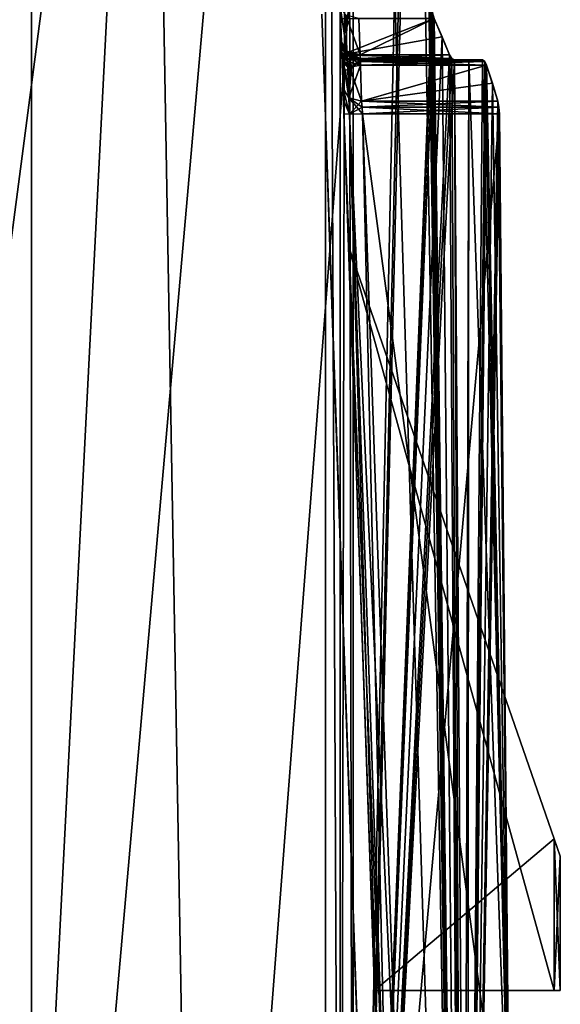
# Model space of a CAD drawing. Header units: millimetres. Extents: x -18.9 to 18.9, y -8.8 to 39.
# Tile 123 of 256: x 11.6 to 17.4, y 6.9 to 17.4. Entities that reach past the tile are written whole.
import ezdxf

# ---------------------------------------------------------------- set-up
doc = ezdxf.new("R2010")
doc.units = ezdxf.units.MM
doc.header["$LTSCALE"] = 41.718519
for name, color, linetype in [('1', 7, 'CONTINUOUS'), ('1345', 7, 'CONTINUOUS'), ('200', 7, 'CONTINUOUS'), ('201', 7, 'CONTINUOUS'), ('202', 7, 'CONTINUOUS'), ('203', 7, 'CONTINUOUS'), ('204', 7, 'CONTINUOUS'), ('205', 7, 'CONTINUOUS'), ('206', 7, 'CONTINUOUS'), ('207', 7, 'CONTINUOUS'), ('208', 7, 'CONTINUOUS'), ('218', 7, 'CONTINUOUS'), ('221', 7, 'CONTINUOUS'), ('222', 7, 'CONTINUOUS'), ('223', 7, 'CONTINUOUS'), ('224', 7, 'CONTINUOUS'), ('225', 7, 'CONTINUOUS'), ('231', 7, 'CONTINUOUS'), ('234', 7, 'CONTINUOUS'), ('34', 7, 'CONTINUOUS'), ('51', 7, 'CONTINUOUS'), ('53', 7, 'CONTINUOUS'), ('56', 7, 'CONTINUOUS'), ('58', 7, 'CONTINUOUS'), ('59', 7, 'CONTINUOUS'), ('6', 7, 'CONTINUOUS'), ('62', 7, 'CONTINUOUS'), ('63', 7, 'CONTINUOUS'), ('64', 7, 'CONTINUOUS'), ('66', 7, 'CONTINUOUS'), ('7', 7, 'CONTINUOUS'), ('71', 7, 'CONTINUOUS'), ('72', 7, 'CONTINUOUS'), ('75', 7, 'CONTINUOUS'), ('76', 7, 'CONTINUOUS')]:
    doc.layers.add(name, color=color, linetype=linetype)

msp = doc.modelspace()

# ---------------------------------------------------------------- linework, layer by layer
at = {"layer": '1', "color": 7, "linetype": 'Continuous'}
for points in [[(15.171, 32.4, 8.52), (16.351, -6.3, 5.95), (15.666, 34.4, 7.573), (15.171, 32.4, 8.52)], [(15.666, 34.4, 7.573), (16.351, -6.3, 5.95), (15.733, 34.342, 7.431), (15.666, 34.4, 7.573)], [(15.733, 34.342, 7.431), (16.351, -6.3, 5.95), (15.761, 34.207, 7.373), (15.733, 34.342, 7.431)], [(15.761, 34.207, 7.373), (16.351, -6.3, 5.95), (16.02, 17.58, 6.792), (15.761, 34.207, 7.373)], [(15.171, -3.5, 8.52), (16.351, -6.3, 5.95), (15.171, 32.4, 8.52), (15.171, -3.5, 8.52)], [(9.029, 26.4, -14.874), (12.98, 26.4, -11.588), (9.06, -3.5, -14.855), (9.029, 26.4, -14.874)], [(9.06, -3.5, -14.855), (12.98, 26.4, -11.588), (11.449, -3.5, -13.102), (9.06, -3.5, -14.855)], [(11.449, -3.5, -13.102), (12.98, 26.4, -11.588), (13.507, -3.5, -10.969), (11.449, -3.5, -13.102)], [(12.98, 26.4, -11.588), (15.798, 26.4, -7.293), (13.507, -3.5, -10.969), (12.98, 26.4, -11.588)], [(13.507, -3.5, -10.969), (15.798, 26.4, -7.293), (15.172, -3.5, -8.518), (13.507, -3.5, -10.969)], [(15.798, 26.4, -7.293), (15.862, 26.342, -7.152), (15.172, -3.5, -8.518), (15.798, 26.4, -7.293)], [(15.862, 26.342, -7.152), (15.889, 26.207, -7.093), (15.172, -3.5, -8.518), (15.862, 26.342, -7.152)], [(15.889, 26.207, -7.093), (16.02, 17.58, -6.792), (15.172, -3.5, -8.518), (15.889, 26.207, -7.093)], [(16.02, 17.58, -6.792), (16.027, 17.507, -6.775), (15.172, -3.5, -8.518), (16.02, 17.58, -6.792)], [(16.02, 17.58, 6.792), (16.351, -6.3, 5.95), (16.027, 17.507, 6.775), (16.02, 17.58, 6.792)], [(16.027, 17.507, -6.775), (16.045, 17.444, -6.731), (15.172, -3.5, -8.518), (16.027, 17.507, -6.775)], [(16.027, 17.507, 6.775), (16.351, -6.3, 5.95), (16.045, 17.444, 6.731), (16.027, 17.507, 6.775)], [(16.045, 17.444, -6.731), (16.128, 17.25, -6.531), (15.172, -3.5, -8.518), (16.045, 17.444, -6.731)], [(16.045, 17.444, 6.731), (16.351, -6.3, 5.95), (16.128, 17.25, 6.531), (16.045, 17.444, 6.731)], [(16.128, 17.25, -6.531), (16.208, 17.056, -6.33), (15.172, -3.5, -8.518), (16.128, 17.25, -6.531)], [(16.128, 17.25, 6.531), (16.351, -6.3, 5.95), (16.208, 17.056, 6.33), (16.128, 17.25, 6.531)], [(16.208, 17.056, -6.33), (16.232, 17.015, -6.266), (15.172, -3.5, -8.518), (16.208, 17.056, -6.33)], [(16.208, 17.056, 6.33), (16.351, -6.3, 5.95), (16.232, 17.015, 6.266), (16.208, 17.056, 6.33)], [(16.232, 17.015, -6.266), (16.261, 17, -6.191), (15.172, -3.5, -8.518), (16.232, 17.015, -6.266)], [(15.172, -3.5, -8.518), (16.261, 17, -6.191), (16.398, -3.5, -5.82), (15.172, -3.5, -8.518)], [(16.232, 17.015, 6.266), (16.351, -6.3, 5.95), (16.261, 17, 6.191), (16.232, 17.015, 6.266)], [(16.261, 17, 6.191), (16.351, -6.3, 5.95), (16.418, 17, 5.763), (16.261, 17, 6.191)], [(16.261, 17, -6.191), (16.418, 17, -5.763), (16.398, -3.5, -5.82), (16.261, 17, -6.191)], [(16.418, 17, 5.763), (16.351, -6.3, 5.95), (16.856, 4.58, 4.316), (16.418, 17, 5.763)], [(16.563, 17, -5.331), (16.587, 16.985, -5.255), (16.398, -3.5, -5.82), (16.563, 17, -5.331)], [(16.418, 17, -5.763), (16.563, 17, -5.331), (16.398, -3.5, -5.82), (16.418, 17, -5.763)], [(16.587, 16.985, -5.255), (16.607, 16.944, -5.192), (16.398, -3.5, -5.82), (16.587, 16.985, -5.255)], [(16.607, 16.944, -5.192), (16.669, 16.751, -4.992), (16.398, -3.5, -5.82), (16.607, 16.944, -5.192)], [(16.563, 17, 5.331), (16.418, 17, 5.763), (16.856, 4.58, 4.316), (16.563, 17, 5.331)], [(16.587, 16.985, 5.255), (16.563, 17, 5.331), (16.856, 4.58, 4.316), (16.587, 16.985, 5.255)], [(16.607, 16.944, 5.192), (16.587, 16.985, 5.255), (16.856, 4.58, 4.316), (16.607, 16.944, 5.192)], [(16.669, 16.751, 4.992), (16.607, 16.944, 5.192), (16.856, 4.58, 4.316), (16.669, 16.751, 4.992)], [(16.669, 16.751, -4.992), (16.728, 16.556, -4.791), (16.398, -3.5, -5.82), (16.669, 16.751, -4.992)], [(16.728, 16.556, 4.791), (16.669, 16.751, 4.992), (16.856, 4.58, 4.316), (16.728, 16.556, 4.791)], [(16.728, 16.556, -4.791), (16.74, 16.494, -4.747), (16.398, -3.5, -5.82), (16.728, 16.556, -4.791)], [(16.74, 16.494, 4.747), (16.728, 16.556, 4.791), (16.856, 4.58, 4.316), (16.74, 16.494, 4.747)], [(16.74, 16.494, -4.747), (16.745, 16.42, -4.73), (16.398, -3.5, -5.82), (16.74, 16.494, -4.747)], [(16.745, 16.42, -4.73), (16.856, 4.58, -4.316), (16.398, -3.5, -5.82), (16.745, 16.42, -4.73)], [(16.745, 16.42, 4.73), (16.74, 16.494, 4.747), (16.856, 4.58, 4.316), (16.745, 16.42, 4.73)]]:
    msp.add_3dface(points, dxfattribs=at)
at = {"layer": '1345', "color": 7, "linetype": 'Continuous'}
for points in [[(14.853, 16.993, -6.272), (14.836, 17.493, 6.789), (14.836, 17.493, -6.789), (14.853, 16.993, -6.272)], [(14.853, 16.993, 5.25), (14.836, 17.493, 6.789), (14.853, 16.993, -5.25), (14.853, 16.993, 5.25)], [(14.853, 16.993, 6.272), (14.836, 17.493, 6.789), (14.853, 16.993, 5.25), (14.853, 16.993, 6.272)], [(14.853, 16.993, -5.25), (14.836, 17.493, 6.789), (14.853, 16.993, -6.272), (14.853, 16.993, -5.25)], [(14.87, 16.493, -4.733), (14.853, 16.993, 5.25), (14.853, 16.993, -5.25), (14.87, 16.493, -4.733)], [(14.87, 16.493, 4.733), (14.853, 16.993, 5.25), (14.87, 16.493, -4.733), (14.87, 16.493, 4.733)], [(14.87, 16.493, 4.733), (15.202, 6.993, 1.5), (15.289, 4.493, 4.313), (14.87, 16.493, 4.733)], [(15.289, 4.493, -4.313), (14.923, 14.993, -1.5), (14.87, 16.493, -4.733), (15.289, 4.493, -4.313)], [(14.923, 14.993, -1.5), (14.87, 16.493, 4.733), (14.87, 16.493, -4.733), (14.923, 14.993, -1.5)], [(14.923, 14.993, -1.5), (14.923, 14.993, 1.5), (14.87, 16.493, 4.733), (14.923, 14.993, -1.5)], [(14.923, 14.993, 1.5), (15.202, 6.993, 1.5), (14.87, 16.493, 4.733), (14.923, 14.993, 1.5)], [(15.202, 6.993, -1.5), (14.923, 14.993, -1.5), (15.289, 4.493, -4.313), (15.202, 6.993, -1.5)], [(15.289, 4.493, 4.313), (15.202, 6.993, 1.5), (15.289, 4.493, -4.313), (15.289, 4.493, 4.313)], [(15.202, 6.993, 1.5), (15.202, 6.993, -1.5), (15.289, 4.493, -4.313), (15.202, 6.993, 1.5)]]:
    msp.add_3dface(points, dxfattribs=at)
at = {"layer": '200', "color": 7, "linetype": 'Continuous'}
for points in [[(16.208, 17.056, 6.33), (16.232, 17.015, 6.266), (15.051, 17.056, 6.33), (16.208, 17.056, 6.33)], [(16.232, 17.015, 6.266), (15.052, 17.015, 6.266), (15.051, 17.056, 6.33), (16.232, 17.015, 6.266)], [(16.232, 17.015, 6.266), (16.261, 17, 6.191), (15.052, 17.015, 6.266), (16.232, 17.015, 6.266)], [(16.261, 17, 6.191), (15.053, 17, 6.191), (15.052, 17.015, 6.266), (16.261, 17, 6.191)]]:
    msp.add_3dface(points, dxfattribs=at)
at = {"layer": '201', "color": 7, "linetype": 'Continuous'}
for points in [[(16.563, 17, 5.331), (16.587, 16.985, 5.255), (15.25, 17, 5.331), (16.563, 17, 5.331)], [(15.25, 17, 5.331), (16.587, 16.985, 5.255), (15.25, 16.985, 5.256), (15.25, 17, 5.331)], [(16.587, 16.985, 5.255), (16.607, 16.944, 5.192), (15.25, 16.985, 5.256), (16.587, 16.985, 5.255)], [(16.607, 16.944, 5.192), (15.25, 16.944, 5.192), (15.25, 16.985, 5.256), (16.607, 16.944, 5.192)]]:
    msp.add_3dface(points, dxfattribs=at)
at = {"layer": '202', "color": 7, "linetype": 'Continuous'}
for points in [[(15.25, 16.944, 5.192), (15.263, 16.556, 4.791), (15.124, 16.595, 4.749), (15.25, 16.944, 5.192)], [(15.25, 16.944, 5.192), (15.124, 16.595, 4.749), (15.156, 16.928, 5.141), (15.25, 16.944, 5.192)], [(15.064, 16.693, 4.652), (15.06, 16.807, 4.769), (15.068, 16.851, 4.904), (15.064, 16.693, 4.652)], [(15.124, 16.595, 4.749), (15.064, 16.693, 4.652), (15.09, 16.885, 5.009), (15.124, 16.595, 4.749)], [(15.09, 16.885, 5.009), (15.064, 16.693, 4.652), (15.068, 16.851, 4.904), (15.09, 16.885, 5.009)], [(15.121, 16.911, 5.087), (15.124, 16.595, 4.749), (15.09, 16.885, 5.009), (15.121, 16.911, 5.087)], [(15.156, 16.928, 5.141), (15.124, 16.595, 4.749), (15.121, 16.911, 5.087), (15.156, 16.928, 5.141)]]:
    msp.add_3dface(points, dxfattribs=at)
at = {"layer": '203', "color": 7, "linetype": 'Continuous'}
for points in [[(16.728, 16.556, 4.791), (16.74, 16.494, 4.747), (15.263, 16.556, 4.791), (16.728, 16.556, 4.791)], [(15.263, 16.556, 4.791), (16.74, 16.494, 4.747), (15.268, 16.494, 4.747), (15.263, 16.556, 4.791)], [(16.74, 16.494, 4.747), (16.745, 16.42, 4.73), (15.268, 16.494, 4.747), (16.74, 16.494, 4.747)], [(16.745, 16.42, 4.73), (15.273, 16.42, 4.73), (15.268, 16.494, 4.747), (16.745, 16.42, 4.73)]]:
    msp.add_3dface(points, dxfattribs=at)
at = {"layer": '204', "color": 7, "linetype": 'Continuous'}
for points in [[(16.563, 17, -5.331), (15.246, 17, -5.331), (15.247, 16.985, -5.256), (16.563, 17, -5.331)], [(16.587, 16.985, -5.255), (16.563, 17, -5.331), (15.247, 16.985, -5.256), (16.587, 16.985, -5.255)], [(15.25, 16.944, -5.192), (16.587, 16.985, -5.255), (15.247, 16.985, -5.256), (15.25, 16.944, -5.192)], [(16.607, 16.944, -5.192), (16.587, 16.985, -5.255), (15.25, 16.944, -5.192), (16.607, 16.944, -5.192)]]:
    msp.add_3dface(points, dxfattribs=at)
at = {"layer": '205', "color": 7, "linetype": 'Continuous'}
for points in [[(15.05, 17.081, -5.053), (15.064, 16.693, -4.652), (15.124, 16.595, -4.749), (15.05, 17.081, -5.053)], [(15.11, 16.982, -5.15), (15.05, 17.081, -5.053), (15.124, 16.595, -4.749), (15.11, 16.982, -5.15)], [(15.263, 16.556, -4.791), (15.25, 16.944, -5.192), (15.11, 16.982, -5.15), (15.263, 16.556, -4.791)], [(15.263, 16.556, -4.791), (15.11, 16.982, -5.15), (15.124, 16.595, -4.749), (15.263, 16.556, -4.791)]]:
    msp.add_3dface(points, dxfattribs=at)
at = {"layer": '206', "color": 7, "linetype": 'Continuous'}
for points in [[(16.728, 16.556, -4.791), (15.263, 16.556, -4.791), (15.268, 16.494, -4.747), (16.728, 16.556, -4.791)], [(16.74, 16.494, -4.747), (16.728, 16.556, -4.791), (15.268, 16.494, -4.747), (16.74, 16.494, -4.747)], [(15.273, 16.42, -4.73), (16.74, 16.494, -4.747), (15.268, 16.494, -4.747), (15.273, 16.42, -4.73)], [(16.745, 16.42, -4.73), (16.74, 16.494, -4.747), (15.273, 16.42, -4.73), (16.745, 16.42, -4.73)]]:
    msp.add_3dface(points, dxfattribs=at)
at = {"layer": '207', "color": 7, "linetype": 'Continuous'}
for points in [[(16.232, 17.015, -6.266), (16.208, 17.056, -6.33), (15.246, 17.015, -6.266), (16.232, 17.015, -6.266)], [(16.208, 17.056, -6.33), (15.246, 17.056, -6.33), (15.246, 17.015, -6.266), (16.208, 17.056, -6.33)], [(16.261, 17, -6.191), (16.232, 17.015, -6.266), (15.246, 17, -6.191), (16.261, 17, -6.191)], [(15.246, 17, -6.191), (16.232, 17.015, -6.266), (15.246, 17.015, -6.266), (15.246, 17, -6.191)]]:
    msp.add_3dface(points, dxfattribs=at)
at = {"layer": '208', "color": 7, "linetype": 'Continuous'}
for points in [[(15.033, 17.58, -6.592), (15.046, 17.193, -6.191), (15.106, 17.095, -6.288), (15.033, 17.58, -6.592)], [(15.033, 17.58, -6.592), (15.106, 17.095, -6.288), (15.093, 17.482, -6.689), (15.033, 17.58, -6.592)], [(15.246, 17.056, -6.33), (15.232, 17.444, -6.731), (15.093, 17.482, -6.689), (15.246, 17.056, -6.33)], [(15.106, 17.095, -6.288), (15.246, 17.056, -6.33), (15.093, 17.482, -6.689), (15.106, 17.095, -6.288)]]:
    msp.add_3dface(points, dxfattribs=at)
at = {"layer": '218', "color": 7, "linetype": 'Continuous'}
for points in [[(15.487, 4.58, 4.116), (15.073, 16.42, 4.53), (15.132, 16.417, 4.671), (15.487, 4.58, 4.116)], [(15.273, 16.42, 4.73), (15.545, 4.578, 4.257), (15.132, 16.417, 4.671), (15.273, 16.42, 4.73)], [(15.545, 4.578, 4.257), (15.487, 4.58, 4.116), (15.132, 16.417, 4.671), (15.545, 4.578, 4.257)], [(15.273, 16.42, 4.73), (15.686, 4.58, 4.316), (15.545, 4.578, 4.257), (15.273, 16.42, 4.73)]]:
    msp.add_3dface(points, dxfattribs=at)
at = {"layer": '221', "color": 7, "linetype": 'Continuous'}
for points in [[(15.046, 17.193, -6.191), (15.046, 17.193, -5.331), (15.107, 17.056, -5.331), (15.046, 17.193, -6.191)], [(15.106, 17.057, -6.191), (15.046, 17.193, -6.191), (15.107, 17.056, -5.331), (15.106, 17.057, -6.191)], [(15.246, 17, -5.331), (15.246, 17, -6.191), (15.106, 17.057, -6.191), (15.246, 17, -5.331)], [(15.246, 17, -5.331), (15.106, 17.057, -6.191), (15.107, 17.056, -5.331), (15.246, 17, -5.331)]]:
    msp.add_3dface(points, dxfattribs=at)
at = {"layer": '222', "color": 7, "linetype": 'Continuous'}
for points in [[(15.073, 16.42, -4.53), (15.487, 4.58, -4.116), (15.546, 4.578, -4.258), (15.073, 16.42, -4.53)], [(15.132, 16.417, -4.671), (15.073, 16.42, -4.53), (15.546, 4.578, -4.258), (15.132, 16.417, -4.671)], [(15.686, 4.58, -4.316), (15.273, 16.42, -4.73), (15.132, 16.417, -4.671), (15.686, 4.58, -4.316)], [(15.686, 4.58, -4.316), (15.132, 16.417, -4.671), (15.546, 4.578, -4.258), (15.686, 4.58, -4.316)]]:
    msp.add_3dface(points, dxfattribs=at)
at = {"layer": '223', "color": 7, "linetype": 'Continuous'}
for points in [[(15.106, 17.095, -6.288), (15.046, 17.193, -6.191), (15.106, 17.057, -6.191), (15.106, 17.095, -6.288)], [(15.106, 17.095, -6.288), (15.246, 17, -6.191), (15.246, 17.015, -6.266), (15.106, 17.095, -6.288)], [(15.246, 17, -6.191), (15.106, 17.095, -6.288), (15.106, 17.057, -6.191), (15.246, 17, -6.191)], [(15.246, 17.056, -6.33), (15.106, 17.095, -6.288), (15.246, 17.015, -6.266), (15.246, 17.056, -6.33)]]:
    msp.add_3dface(points, dxfattribs=at)
at = {"layer": '224', "color": 7, "linetype": 'Continuous'}
for points in [[(15.046, 17.193, -5.331), (15.047, 17.164, -5.181), (15.11, 16.982, -5.15), (15.046, 17.193, -5.331)], [(15.107, 17.056, -5.331), (15.046, 17.193, -5.331), (15.11, 16.982, -5.15), (15.107, 17.056, -5.331)], [(15.047, 17.164, -5.181), (15.05, 17.081, -5.053), (15.11, 16.982, -5.15), (15.047, 17.164, -5.181)], [(15.246, 17, -5.331), (15.107, 17.056, -5.331), (15.247, 16.985, -5.256), (15.246, 17, -5.331)], [(15.25, 16.944, -5.192), (15.107, 17.056, -5.331), (15.11, 16.982, -5.15), (15.25, 16.944, -5.192)], [(15.107, 17.056, -5.331), (15.25, 16.944, -5.192), (15.247, 16.985, -5.256), (15.107, 17.056, -5.331)]]:
    msp.add_3dface(points, dxfattribs=at)
at = {"layer": '225', "color": 7, "linetype": 'Continuous'}
for points in [[(15.064, 16.693, -4.652), (15.068, 16.568, -4.564), (15.132, 16.417, -4.671), (15.064, 16.693, -4.652)], [(15.064, 16.693, -4.652), (15.132, 16.417, -4.671), (15.124, 16.595, -4.749), (15.064, 16.693, -4.652)], [(15.068, 16.568, -4.564), (15.073, 16.42, -4.53), (15.132, 16.417, -4.671), (15.068, 16.568, -4.564)], [(15.132, 16.417, -4.671), (15.273, 16.42, -4.73), (15.124, 16.595, -4.749), (15.132, 16.417, -4.671)], [(15.273, 16.42, -4.73), (15.268, 16.494, -4.747), (15.124, 16.595, -4.749), (15.273, 16.42, -4.73)], [(15.268, 16.494, -4.747), (15.263, 16.556, -4.791), (15.124, 16.595, -4.749), (15.268, 16.494, -4.747)]]:
    msp.add_3dface(points, dxfattribs=at)
at = {"layer": '231', "color": 7, "linetype": 'Continuous'}
for points in [[(15.068, 16.568, 4.564), (15.064, 16.693, 4.652), (15.132, 16.417, 4.671), (15.068, 16.568, 4.564)], [(15.132, 16.417, 4.671), (15.064, 16.693, 4.652), (15.124, 16.595, 4.749), (15.132, 16.417, 4.671)], [(15.073, 16.42, 4.53), (15.068, 16.568, 4.564), (15.132, 16.417, 4.671), (15.073, 16.42, 4.53)], [(15.263, 16.556, 4.791), (15.132, 16.417, 4.671), (15.124, 16.595, 4.749), (15.263, 16.556, 4.791)], [(15.132, 16.417, 4.671), (15.263, 16.556, 4.791), (15.268, 16.494, 4.747), (15.132, 16.417, 4.671)], [(15.273, 16.42, 4.73), (15.132, 16.417, 4.671), (15.268, 16.494, 4.747), (15.273, 16.42, 4.73)]]:
    msp.add_3dface(points, dxfattribs=at)
at = {"layer": '234', "color": 7, "linetype": 'Continuous'}
for points in [[(15.053, 16.983, 5.141), (15.053, 17, 5.255), (15.121, 16.911, 5.087), (15.053, 16.983, 5.141)], [(15.053, 17, 5.255), (15.139, 17, 5.308), (15.156, 16.928, 5.141), (15.053, 17, 5.255)], [(15.053, 17, 5.255), (15.156, 16.928, 5.141), (15.121, 16.911, 5.087), (15.053, 17, 5.255)], [(15.055, 16.94, 5.023), (15.053, 16.983, 5.141), (15.09, 16.885, 5.009), (15.055, 16.94, 5.023)], [(15.053, 16.983, 5.141), (15.121, 16.911, 5.087), (15.09, 16.885, 5.009), (15.053, 16.983, 5.141)], [(15.057, 16.879, 4.9), (15.055, 16.94, 5.023), (15.068, 16.851, 4.904), (15.057, 16.879, 4.9)], [(15.055, 16.94, 5.023), (15.09, 16.885, 5.009), (15.068, 16.851, 4.904), (15.055, 16.94, 5.023)], [(15.139, 17, 5.308), (15.25, 17, 5.331), (15.156, 16.928, 5.141), (15.139, 17, 5.308)], [(15.156, 16.928, 5.141), (15.25, 17, 5.331), (15.25, 16.985, 5.256), (15.156, 16.928, 5.141)], [(15.25, 16.944, 5.192), (15.156, 16.928, 5.141), (15.25, 16.985, 5.256), (15.25, 16.944, 5.192)], [(15.06, 16.807, 4.769), (15.057, 16.879, 4.9), (15.068, 16.851, 4.904), (15.06, 16.807, 4.769)]]:
    msp.add_3dface(points, dxfattribs=at)
at = {"layer": '34', "color": 7, "linetype": 'Continuous'}
for points in [[(14.874, 32.4, 8.58), (14.874, -3.5, 8.58), (15.036, -3.5, 8.618), (14.874, 32.4, 8.58)], [(15.029, 32.4, 8.619), (14.874, 32.4, 8.58), (15.036, -3.5, 8.618), (15.029, 32.4, 8.619)], [(15.108, 32.4, 8.588), (15.029, 32.4, 8.619), (15.036, -3.5, 8.618), (15.108, 32.4, 8.588)], [(15.171, -3.5, 8.52), (15.108, 32.4, 8.588), (15.036, -3.5, 8.618), (15.171, -3.5, 8.52)], [(15.171, -3.5, 8.52), (15.171, 32.4, 8.52), (15.108, 32.4, 8.588), (15.171, -3.5, 8.52)]]:
    msp.add_3dface(points, dxfattribs=at)
at = {"layer": '51', "color": 7, "linetype": 'Continuous'}
for points in [[(15.033, 17.58, -6.592), (15.037, 17.444, 6.731), (15.046, 17.193, -5.331), (15.033, 17.58, -6.592)], [(15.046, 17.193, -6.191), (15.033, 17.58, -6.592), (15.046, 17.193, -5.331), (15.046, 17.193, -6.191)], [(15.037, 17.444, 6.731), (15.051, 17.056, 6.33), (15.046, 17.193, -5.331), (15.037, 17.444, 6.731)], [(15.046, 17.193, -5.331), (15.051, 17.056, 6.33), (15.047, 17.164, -5.181), (15.046, 17.193, -5.331)], [(15.047, 17.164, -5.181), (15.051, 17.056, 6.33), (15.05, 17.081, -5.053), (15.047, 17.164, -5.181)], [(15.057, 16.879, 4.9), (15.06, 16.807, 4.769), (15.05, 17.081, -5.053), (15.057, 16.879, 4.9)], [(15.05, 17.081, -5.053), (15.06, 16.807, 4.769), (15.064, 16.693, 4.652), (15.05, 17.081, -5.053)], [(15.055, 16.94, 5.023), (15.057, 16.879, 4.9), (15.05, 17.081, -5.053), (15.055, 16.94, 5.023)], [(15.053, 16.983, 5.141), (15.055, 16.94, 5.023), (15.05, 17.081, -5.053), (15.053, 16.983, 5.141)], [(15.053, 17, 5.255), (15.053, 16.983, 5.141), (15.05, 17.081, -5.053), (15.053, 17, 5.255)], [(15.053, 17, 6.191), (15.053, 17, 5.255), (15.05, 17.081, -5.053), (15.053, 17, 6.191)], [(15.052, 17.015, 6.266), (15.053, 17, 6.191), (15.05, 17.081, -5.053), (15.052, 17.015, 6.266)], [(15.051, 17.056, 6.33), (15.052, 17.015, 6.266), (15.05, 17.081, -5.053), (15.051, 17.056, 6.33)], [(15.064, 16.693, -4.652), (15.05, 17.081, -5.053), (15.064, 16.693, 4.652), (15.064, 16.693, -4.652)], [(15.068, 16.568, -4.564), (15.064, 16.693, -4.652), (15.068, 16.568, 4.564), (15.068, 16.568, -4.564)], [(15.068, 16.568, 4.564), (15.064, 16.693, -4.652), (15.064, 16.693, 4.652), (15.068, 16.568, 4.564)], [(15.073, 16.42, -4.53), (15.068, 16.568, -4.564), (15.073, 16.42, 4.53), (15.073, 16.42, -4.53)], [(15.073, 16.42, 4.53), (15.068, 16.568, -4.564), (15.068, 16.568, 4.564), (15.073, 16.42, 4.53)], [(15.123, 15, 1.5), (15.123, 15, -1.5), (15.073, 16.42, -4.53), (15.123, 15, 1.5)], [(15.123, 15, 1.5), (15.073, 16.42, -4.53), (15.073, 16.42, 4.53), (15.123, 15, 1.5)], [(15.487, 4.58, 4.116), (15.123, 15, 1.5), (15.073, 16.42, 4.53), (15.487, 4.58, 4.116)], [(15.123, 15, -1.5), (15.402, 7, -1.5), (15.073, 16.42, -4.53), (15.123, 15, -1.5)], [(15.073, 16.42, -4.53), (15.402, 7, -1.5), (15.487, 4.58, -4.116), (15.073, 16.42, -4.53)], [(15.402, 7, 1.5), (15.123, 15, 1.5), (15.487, 4.58, 4.116), (15.402, 7, 1.5)], [(15.402, 7, -1.5), (15.402, 7, 1.5), (15.487, 4.58, 4.116), (15.402, 7, -1.5)], [(15.487, 4.58, -4.116), (15.402, 7, -1.5), (15.487, 4.58, 4.116), (15.487, 4.58, -4.116)]]:
    msp.add_3dface(points, dxfattribs=at)
at = {"layer": '53', "color": 7, "linetype": 'Continuous'}
for points in [[(16.261, 17, 6.191), (15.053, 17, 5.255), (15.053, 17, 6.191), (16.261, 17, 6.191)], [(15.053, 17, 5.255), (16.261, 17, 6.191), (15.139, 17, 5.308), (15.053, 17, 5.255)], [(15.139, 17, 5.308), (16.261, 17, 6.191), (15.25, 17, 5.331), (15.139, 17, 5.308)], [(16.563, 17, -5.331), (16.261, 17, -6.191), (15.246, 17, -6.191), (16.563, 17, -5.331)], [(16.563, 17, -5.331), (15.246, 17, -6.191), (15.246, 17, -5.331), (16.563, 17, -5.331)], [(16.261, 17, 6.191), (16.418, 17, 5.763), (15.25, 17, 5.331), (16.261, 17, 6.191)], [(16.418, 17, 5.763), (16.563, 17, 5.331), (15.25, 17, 5.331), (16.418, 17, 5.763)], [(16.563, 17, -5.331), (16.418, 17, -5.763), (16.261, 17, -6.191), (16.563, 17, -5.331)]]:
    msp.add_3dface(points, dxfattribs=at)
at = {"layer": '56', "color": 7, "linetype": 'Continuous'}
for points in [[(15.686, 4.58, -4.316), (16.745, 16.42, -4.73), (15.273, 16.42, -4.73), (15.686, 4.58, -4.316)], [(16.856, 4.58, -4.316), (16.745, 16.42, -4.73), (15.686, 4.58, -4.316), (16.856, 4.58, -4.316)]]:
    msp.add_3dface(points, dxfattribs=at)
at = {"layer": '58', "color": 7, "linetype": 'Continuous'}
for points in [[(15.123, 15, 1.5), (15.402, 7, 1.5), (17.335, 7, 1.5), (15.123, 15, 1.5)], [(17.335, 8.632, 1.5), (15.123, 15, 1.5), (17.335, 7, 1.5), (17.335, 8.632, 1.5)]]:
    msp.add_3dface(points, dxfattribs=at)
at = {"layer": '59', "color": 7, "linetype": 'Continuous'}
for points in [[(15.402, 7, -1.5), (15.123, 15, -1.5), (17.335, 8.632, -1.5), (15.402, 7, -1.5)], [(15.402, 7, -1.5), (17.335, 8.632, -1.5), (17.335, 7, -1.5), (15.402, 7, -1.5)]]:
    msp.add_3dface(points, dxfattribs=at)
at = {"layer": '6', "color": 7, "linetype": 'Continuous'}
for points in [[(11.713, -3.5, 6.11), (14.874, -3.5, 8.58), (14.874, 32.4, 8.58), (11.713, -3.5, 6.11)], [(11.713, 32.4, 6.11), (11.713, -3.5, 6.11), (14.874, 32.4, 8.58), (11.713, 32.4, 6.11)]]:
    msp.add_3dface(points, dxfattribs=at)
at = {"layer": '62', "color": 7, "linetype": 'Continuous'}
for points in [[(15.123, 15, -1.5), (15.123, 15, 1.5), (17.335, 8.632, 1.5), (15.123, 15, -1.5)], [(15.123, 15, -1.5), (17.335, 8.632, 1.5), (17.335, 8.632, -1.5), (15.123, 15, -1.5)], [(17.335, 8.632, -1.5), (17.335, 8.632, 1.5), (17.4, 8.445, 0), (17.335, 8.632, -1.5)]]:
    msp.add_3dface(points, dxfattribs=at)
at = {"layer": '63', "color": 7, "linetype": 'Continuous'}
for points in [[(15.402, 7, 1.5), (15.402, 7, -1.5), (17.335, 7, 1.5), (15.402, 7, 1.5)], [(17.335, 7, 1.5), (15.402, 7, -1.5), (17.4, 7), (17.335, 7, 1.5)], [(15.402, 7, -1.5), (17.335, 7, -1.5), (17.4, 7), (15.402, 7, -1.5)]]:
    msp.add_3dface(points, dxfattribs=at)
at = {"layer": '64', "color": 7, "linetype": 'Continuous'}
for points in [[(17.335, 8.632, 1.5), (17.335, 7, 1.5), (17.4, 7), (17.335, 8.632, 1.5)], [(17.4, 8.445, 0), (17.335, 8.632, 1.5), (17.4, 7), (17.4, 8.445, 0)], [(17.335, 7, -1.5), (17.335, 8.632, -1.5), (17.4, 8.445, 0), (17.335, 7, -1.5)], [(17.335, 7, -1.5), (17.4, 8.445, 0), (17.4, 7), (17.335, 7, -1.5)]]:
    msp.add_3dface(points, dxfattribs=at)
at = {"layer": '66', "color": 7, "linetype": 'Continuous'}
for points in [[(15.263, 16.556, -4.791), (16.607, 16.944, -5.192), (15.25, 16.944, -5.192), (15.263, 16.556, -4.791)], [(16.728, 16.556, -4.791), (16.607, 16.944, -5.192), (15.263, 16.556, -4.791), (16.728, 16.556, -4.791)], [(16.728, 16.556, -4.791), (16.669, 16.751, -4.992), (16.607, 16.944, -5.192), (16.728, 16.556, -4.791)]]:
    msp.add_3dface(points, dxfattribs=at)
at = {"layer": '7', "color": 7, "linetype": 'Continuous'}
for points in [[(11.713, -3.5, 6.11), (10.256, 32.4, 5.522), (10.097, -3.5, 5.51), (11.713, -3.5, 6.11)], [(11.713, -3.5, 6.11), (11.713, 32.4, 6.11), (10.256, 32.4, 5.522), (11.713, -3.5, 6.11)]]:
    msp.add_3dface(points, dxfattribs=at)
at = {"layer": '71', "color": 7, "linetype": 'Continuous'}
for points in [[(16.045, 17.444, 6.731), (15.051, 17.056, 6.33), (15.037, 17.444, 6.731), (16.045, 17.444, 6.731)], [(16.045, 17.444, 6.731), (16.128, 17.25, 6.531), (15.051, 17.056, 6.33), (16.045, 17.444, 6.731)], [(16.128, 17.25, 6.531), (16.208, 17.056, 6.33), (15.051, 17.056, 6.33), (16.128, 17.25, 6.531)]]:
    msp.add_3dface(points, dxfattribs=at)
at = {"layer": '72', "color": 7, "linetype": 'Continuous'}
for points in [[(15.246, 17.056, -6.33), (16.045, 17.444, -6.731), (15.232, 17.444, -6.731), (15.246, 17.056, -6.33)], [(16.208, 17.056, -6.33), (16.045, 17.444, -6.731), (15.246, 17.056, -6.33), (16.208, 17.056, -6.33)], [(16.208, 17.056, -6.33), (16.128, 17.25, -6.531), (16.045, 17.444, -6.731), (16.208, 17.056, -6.33)]]:
    msp.add_3dface(points, dxfattribs=at)
at = {"layer": '75', "color": 7, "linetype": 'Continuous'}
for points in [[(16.745, 16.42, 4.73), (16.856, 4.58, 4.316), (15.273, 16.42, 4.73), (16.745, 16.42, 4.73)], [(16.856, 4.58, 4.316), (15.686, 4.58, 4.316), (15.273, 16.42, 4.73), (16.856, 4.58, 4.316)]]:
    msp.add_3dface(points, dxfattribs=at)
at = {"layer": '76', "color": 7, "linetype": 'Continuous'}
for points in [[(16.607, 16.944, 5.192), (15.263, 16.556, 4.791), (15.25, 16.944, 5.192), (16.607, 16.944, 5.192)], [(16.607, 16.944, 5.192), (16.669, 16.751, 4.992), (15.263, 16.556, 4.791), (16.607, 16.944, 5.192)], [(16.669, 16.751, 4.992), (16.728, 16.556, 4.791), (15.263, 16.556, 4.791), (16.669, 16.751, 4.992)]]:
    msp.add_3dface(points, dxfattribs=at)

doc.saveas('drawing.dxf')
